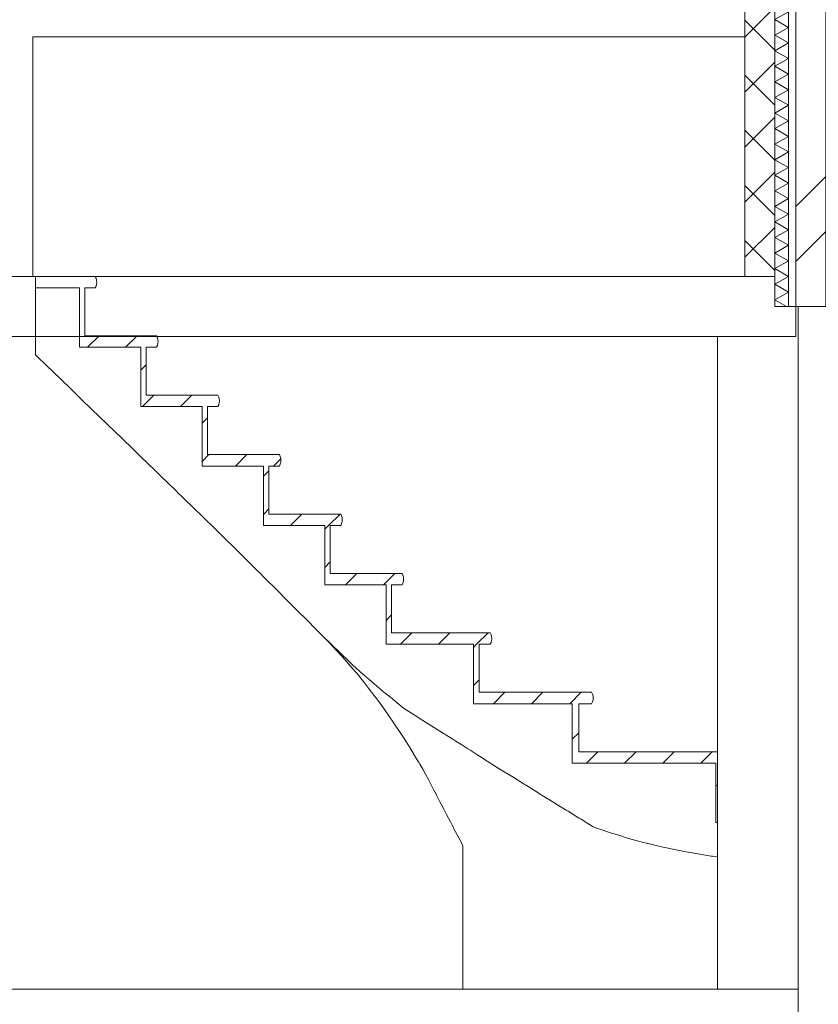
# Model space of a CAD drawing. Header units: millimetres. Extents: x -9479 to 359764, y -50700 to 13856.
# Tile 31 of 37: x 278755 to 281421, y -45630 to -42343. Entities that reach past the tile are written whole.
import ezdxf

# ---------------------------------------------------------------- set-up
doc = ezdxf.new("R2010")
doc.units = ezdxf.units.MM
doc.header["$MEASUREMENT"] = 0
for name, color, linetype in [('21 Buitenwanden', 7, 'Continuous'), ('21 Buitenwanden Doorsnede-arcering', 7, 'Continuous'), ('21 Buitenwanden Laagscheidingslijnen', 7, 'Continuous'), ('22 NC Binnenwanden', 7, 'Continuous'), ('23 Vloeren', 7, 'Continuous'), ('23 Vloeren Laagscheidingslijnen', 7, 'Continuous'), ('24 Trappen', 7, 'Continuous'), ('24 Trappen Doorsnede-arcering', 7, 'Continuous'), ('24 Trappen Laagscheidingslijnen', 7, 'Continuous')]:
    doc.layers.add(name, color=color, linetype=linetype)
pattern_1 = [(45, (234415.1, -43200), (-91.92388, 91.92388), []), (135, (234415.1, -43200), (91.92388, 91.92388), [])]
pattern_2 = [(45, (234415.105, -43200), (-63.63961, 63.63961), [])]

# ---------------------------------------------------------------- blocks, each defined once
blk = doc.blocks.new('*X356', base_point=(234415.1, -43200))
at = {"layer": '21 Buitenwanden Doorsnede-arcering', "color": 7, "linetype": 'Continuous', "lineweight": 0}
for p, q in [((281304.3, -40300), (281276.3, -40316.1)), ((281321.3, -40342.1), (281276.3, -40316.1)), ((281321.3, -40342.1), (281276.3, -40368.1)), ((281321.3, -40394.1), (281276.3, -40368.1)), ((281321.3, -40394.1), (281276.3, -40420.1)), ((281321.3, -40446), (281276.3, -40420.1)), ((281321.3, -40446), (281276.3, -40472)), ((281321.3, -40498), (281276.3, -40472)), ((281321.3, -40498), (281276.3, -40524)), ((281321.3, -40550), (281276.3, -40524)), ((281321.3, -40550), (281276.3, -40575.9)), ((281321.3, -40601.9), (281276.3, -40575.9)), ((281321.3, -40601.9), (281276.3, -40627.9)), ((281321.3, -40653.9), (281276.3, -40627.9)), ((281321.3, -40653.9), (281276.3, -40679.9)), ((281321.3, -40705.8), (281276.3, -40679.9)), ((281321.3, -40705.8), (281276.3, -40731.8)), ((281321.3, -40757.8), (281276.3, -40731.8)), ((281321.3, -40757.8), (281276.3, -40783.8)), ((281321.3, -40809.8), (281276.3, -40783.8)), ((281321.3, -40809.8), (281276.3, -40835.8)), ((281321.3, -40861.7), (281276.3, -40835.8)), ((281321.3, -40861.7), (281276.3, -40887.7)), ((281321.3, -40913.7), (281276.3, -40887.7)), ((281321.3, -40913.7), (281276.3, -40939.7)), ((281321.3, -40965.7), (281276.3, -40939.7)), ((281321.3, -40965.7), (281276.3, -40991.6)), ((281321.3, -41017.6), (281276.3, -40991.6)), ((281321.3, -41017.6), (281276.3, -41043.6)), ((281321.3, -41069.6), (281276.3, -41043.6)), ((281321.3, -41069.6), (281276.3, -41095.6)), ((281321.3, -41121.5), (281276.3, -41095.6)), ((281321.3, -41121.5), (281276.3, -41147.5)), ((281321.3, -41173.5), (281276.3, -41147.5)), ((281321.3, -41173.5), (281276.3, -41199.5)), ((281321.3, -41225.5), (281276.3, -41199.5)), ((281321.3, -41225.5), (281276.3, -41251.4)), ((281321.3, -41277.4), (281276.3, -41251.4)), ((281321.3, -41277.4), (281276.3, -41303.4)), ((281321.3, -41329.4), (281276.3, -41303.4)), ((281321.3, -41329.4), (281276.3, -41355.4)), ((281321.3, -41381.3), (281276.3, -41355.4)), ((281321.3, -41381.3), (281276.3, -41407.3)), ((281321.3, -41433.3), (281276.3, -41407.3)), ((281321.3, -41433.3), (281276.3, -41459.3)), ((281321.3, -41485.3), (281276.3, -41459.3)), ((281321.3, -41485.3), (281276.3, -41511.3)), ((281321.3, -41537.2), (281276.3, -41511.3)), ((281321.3, -41537.2), (281276.3, -41563.2)), ((281321.3, -41589.2), (281276.3, -41563.2)), ((281321.3, -41589.2), (281276.3, -41615.2)), ((281321.3, -41641.2), (281276.3, -41615.2)), ((281321.3, -41641.2), (281276.3, -41667.1)), ((281321.3, -41693.1), (281276.3, -41667.1)), ((281321.3, -41693.1), (281276.3, -41719.1)), ((281321.3, -41745.1), (281276.3, -41719.1)), ((281321.3, -41745.1), (281276.3, -41771.1)), ((281321.3, -41797), (281276.3, -41771.1)), ((281321.3, -41797), (281276.3, -41823)), ((281321.3, -41849), (281276.3, -41823)), ((281321.3, -41849), (281276.3, -41875)), ((281321.3, -41901), (281276.3, -41875)), ((281321.3, -41901), (281276.3, -41926.9)), ((281321.3, -41952.9), (281276.3, -41926.9)), ((281321.3, -41952.9), (281276.3, -41978.9)), ((281321.3, -42004.9), (281276.3, -41978.9)), ((281321.3, -42004.9), (281276.3, -42030.9)), ((281321.3, -42056.8), (281276.3, -42030.9)), ((281321.3, -42056.8), (281276.3, -42082.8)), ((281321.3, -42108.8), (281276.3, -42082.8)), ((281321.3, -42108.8), (281276.3, -42134.8)), ((281321.3, -42160.8), (281276.3, -42134.8)), ((281321.3, -42160.8), (281276.3, -42186.8)), ((281321.3, -42212.7), (281276.3, -42186.8)), ((281321.3, -42212.7), (281276.3, -42238.7)), ((281321.3, -42264.7), (281276.3, -42238.7)), ((281321.3, -42264.7), (281276.3, -42290.7)), ((281321.3, -42316.7), (281276.3, -42290.7)), ((281321.3, -42316.7), (281276.3, -42342.6)), ((281321.3, -42368.6), (281276.3, -42342.6)), ((281321.3, -42368.6), (281276.3, -42394.6)), ((281321.3, -42420.6), (281276.3, -42394.6)), ((281321.3, -42420.6), (281276.3, -42446.6)), ((281321.3, -42472.5), (281276.3, -42446.6)), ((281321.3, -42472.5), (281276.3, -42498.5)), ((281321.3, -42524.5), (281276.3, -42498.5)), ((281321.3, -42524.5), (281276.3, -42550.5)), ((281321.3, -42576.5), (281276.3, -42550.5)), ((281321.3, -42576.5), (281276.3, -42602.4)), ((281321.3, -42628.4), (281276.3, -42602.4)), ((281321.3, -42628.4), (281276.3, -42654.4)), ((281321.3, -42680.4), (281276.3, -42654.4)), ((281321.3, -42680.4), (281276.3, -42706.4)), ((281321.3, -42732.3), (281276.3, -42706.4)), ((281321.3, -42732.3), (281276.3, -42758.3)), ((281321.3, -42784.3), (281276.3, -42758.3)), ((281321.3, -42784.3), (281276.3, -42810.3)), ((281321.3, -42836.3), (281276.3, -42810.3)), ((281321.3, -42836.3), (281276.3, -42862.3)), ((281321.3, -42888.2), (281276.3, -42862.3)), ((281321.3, -42888.2), (281276.3, -42914.2)), ((281321.3, -42940.2), (281276.3, -42914.2)), ((281321.3, -42940.2), (281276.3, -42966.2)), ((281321.3, -42992.2), (281276.3, -42966.2)), ((281321.3, -42992.2), (281276.3, -43018.1)), ((281321.3, -43044.1), (281276.3, -43018.1)), ((281321.3, -43044.1), (281276.3, -43070.1)), ((281321.3, -43096.1), (281276.3, -43070.1)), ((281321.3, -43096.1), (281276.3, -43122.1)), ((281321.3, -43148), (281276.3, -43122.1)), ((281321.3, -43148), (281276.3, -43174)), ((281321.3, -43200), (281276.3, -43174)), ((281321.3, -43200), (281276.3, -43226)), ((281321.3, -43252), (281276.3, -43226)), ((281321.3, -43252), (281276.3, -43277.9)), ((281314.6, -43300), (281276.3, -43277.9))]:
    blk.add_line(p, q, dxfattribs=at)
blk = doc.blocks.new('Section Element_291_3', base_point=(234415.1, -43200))
at = {"layer": '21 Buitenwanden Doorsnede-arcering', "linetype": 'Continuous', "lineweight": 0, "true_color": 0x000000}
h = blk.add_hatch(dxfattribs=at)
h.set_pattern_fill('Beton___ongewapend_0003', color=18, style=0, pattern_type=2)
h.set_pattern_definition(pattern_1)
h.paths.add_polyline_path([(281276.3, -40300), (281176.3, -40300), (281176.3, -40600), (281276.3, -40600)])
h = blk.add_hatch(dxfattribs=at)
h.set_pattern_fill('Steen___Baksteen_0003', color=18, style=0, pattern_type=2)
h.set_pattern_definition([(45, (234415.1, -43200), (-459.619, 459.619), []), (45, (234323.2, -43108.1), (-459.619, 459.619), [])])
h.paths.add_polyline_path([(281346.3, -43300), (281446.3, -43300), (281446.3, -40300), (281346.3, -40300)])
h = blk.add_hatch(dxfattribs=at)
h.set_pattern_fill('Beton___ongewapend_0003', color=18, style=0, pattern_type=2)
h.set_pattern_definition(pattern_1)
h.paths.add_polyline_path([(281276.3, -40620), (281176.3, -40620), (281176.3, -43200), (281276.3, -43200)])
at = {"layer": '21 Buitenwanden', "color": 2, "linetype": 'Continuous', "lineweight": 0}
for p, q in [((281176.3, -40300), (281176.3, -40600)), ((281276.3, -40300), (281176.3, -40300)), ((281176.3, -40620), (281176.3, -43200))]:
    blk.add_line(p, q, dxfattribs=at)
at = {"layer": '21 Buitenwanden', "color": 1, "linetype": 'Continuous', "lineweight": 0}
blk.add_line((281321.3, -40300), (281276.3, -40300), dxfattribs=at)
at = {"layer": '21 Buitenwanden', "color": 9, "linetype": 'Continuous', "lineweight": 0}
blk.add_line((281346.3, -40300), (281321.3, -40300), dxfattribs=at)
at = {"layer": '21 Buitenwanden', "color": 3, "linetype": 'Continuous', "lineweight": 0}
for p, q in [((281446.3, -40300), (281446.3, -43300)), ((281446.3, -43300), (281354.4, -43300))]:
    blk.add_line(p, q, dxfattribs=at)
at = {"layer": '21 Buitenwanden Laagscheidingslijnen', "color": 1, "linetype": 'Continuous', "lineweight": 0}
blk.add_line((281321.3, -40300), (281321.3, -43300), dxfattribs=at)
at = {"layer": '21 Buitenwanden Laagscheidingslijnen', "color": 3, "linetype": 'Continuous', "lineweight": 0}
for p, q in [((281346.3, -40300), (281346.3, -43300)), ((281446.3, -40300), (281346.3, -40300)), ((281354.4, -43300), (281346.3, -43300))]:
    blk.add_line(p, q, dxfattribs=at)
at = {"layer": '21 Buitenwanden Laagscheidingslijnen', "color": 2, "linetype": 'Continuous', "lineweight": 0, "flags": 128}
blk.add_lwpolyline([(281276.3, -40300), (281276.3, -40600), (281276.3, -40620), (281276.3, -43200), (281276.3, -43300)], dxfattribs=at)
at = {"layer": '21 Buitenwanden', "lineweight": 0}
blk.add_blockref('*X356', (234415.1, -43200), dxfattribs=at)
blk = doc.blocks.new('Section Element_312_3', base_point=(234415.1, -43200))
at = {"layer": '23 Vloeren', "color": 2, "linetype": 'Continuous', "lineweight": 0}
for p, q in [((278807, -43200), (277197.5, -43200)), ((281176.3, -43200), (279006.9, -43200)), ((281084.4, -43400), (278084.4, -43400))]:
    blk.add_line(p, q, dxfattribs=at)
at = {"layer": '23 Vloeren Laagscheidingslijnen', "color": 2, "linetype": 'Continuous', "lineweight": 0}
for p, q in [((279006.9, -43200), (278807, -43200)), ((281276.3, -43200), (281176.3, -43200)), ((281346.3, -43300), (281346.3, -43400)), ((281346.3, -43400), (281084.4, -43400))]:
    blk.add_line(p, q, dxfattribs=at)
at = {"layer": '23 Vloeren Laagscheidingslijnen', "color": 2, "linetype": 'Continuous', "lineweight": 0, "flags": 128}
blk.add_lwpolyline([(281346.3, -43300), (281321.3, -43300), (281276.3, -43300)], dxfattribs=at)
blk = doc.blocks.new('Section Element_321_3', base_point=(234415.1, -43200))
at = {"layer": '22 NC Binnenwanden', "color": 1, "linetype": 'Continuous', "lineweight": 0}
for p, q in [((281354.4, -43300), (281354.4, -45580)), ((281084.4, -43400), (281084.4, -44786.7)), ((281084.4, -45138.1), (281084.4, -45580))]:
    blk.add_line(p, q, dxfattribs=at)
blk = doc.blocks.new('Section Element_322_3', base_point=(234415.1, -43200))
at = {"layer": '24 Trappen Doorsnede-arcering', "linetype": 'Continuous', "lineweight": 0, "true_color": 0x000000}
h = blk.add_hatch(dxfattribs=at)
h.set_pattern_fill('Naaldhout__01__0003', color=18, style=0, pattern_type=2)
h.set_pattern_definition(pattern_2)
h.paths.add_polyline_path([(281079.2, -45023), (281084.4, -45023), (281084.4, -44985), (281079.2, -44985)])
at = {"layer": '24 Trappen', "color": 2, "linetype": 'Continuous', "lineweight": 0}
blk.add_line((281079.2, -44985), (281079.2, -45023), dxfattribs=at)
at = {"layer": '24 Trappen Laagscheidingslijnen', "color": 2, "linetype": 'Continuous', "lineweight": 0}
blk.add_line((281084.4, -44985), (281084.4, -45023), dxfattribs=at)
blk = doc.blocks.new('Section Element_323_3', base_point=(234415.1, -43200))
at = {"layer": '24 Trappen Doorsnede-arcering', "linetype": 'Continuous', "lineweight": 0, "true_color": 0x000000}
h = blk.add_hatch(dxfattribs=at)
h.set_pattern_fill('Naaldhout__01__0003', color=18, style=0, pattern_type=2)
h.set_pattern_definition(pattern_2)
h.paths.add_polyline_path([(281084.4, -44824.7), (281079.2, -44824.7), (281079.2, -44985), (281084.4, -44985)])
at = {"layer": '24 Trappen', "color": 9, "linetype": 'Continuous', "lineweight": 0}
for p, q in [((281079.2, -44824.7), (281079.1, -44824.7)), ((281079.2, -44985), (281079.1, -44985))]:
    blk.add_line(p, q, dxfattribs=at)
at = {"layer": '24 Trappen', "color": 2, "linetype": 'Continuous', "lineweight": 0}
blk.add_line((281079.2, -44824.7), (281079.2, -44985), dxfattribs=at)
at = {"layer": '24 Trappen Laagscheidingslijnen', "color": 2, "linetype": 'Continuous', "lineweight": 0}
blk.add_line((281084.4, -44824.7), (281084.4, -44985), dxfattribs=at)
blk = doc.blocks.new('Section Element_324_3', base_point=(234415.1, -43200))
at = {"layer": '24 Trappen Doorsnede-arcering', "linetype": 'Continuous', "lineweight": 0, "true_color": 0x000000}
h = blk.add_hatch(dxfattribs=at)
h.set_pattern_fill('Naaldhout__01__0003', color=18, style=0, pattern_type=2)
h.set_pattern_definition(pattern_2)
h.paths.add_polyline_path([(280599.9, -44786.7), (280599.9, -44824.7), (281084.4, -44824.7), (281084.4, -44786.7)])
at = {"layer": '24 Trappen', "color": 2, "linetype": 'Continuous', "lineweight": 0}
for p, q in [((280599.9, -44786.7), (280599.9, -44824.7)), ((281084.4, -44786.7), (280621.6, -44786.7)), ((281079.2, -44824.7), (281079.1, -44824.7))]:
    blk.add_line(p, q, dxfattribs=at)
at = {"layer": '24 Trappen Laagscheidingslijnen', "color": 2, "linetype": 'Continuous', "lineweight": 0}
for p, q in [((281084.4, -44786.7), (281084.4, -44824.7)), ((281079.1, -44824.7), (280599.9, -44824.7))]:
    blk.add_line(p, q, dxfattribs=at)
blk = doc.blocks.new('Section Element_325_3', base_point=(234415.1, -43200))
at = {"layer": '24 Trappen Doorsnede-arcering', "linetype": 'Continuous', "lineweight": 0, "true_color": 0x000000}
h = blk.add_hatch(dxfattribs=at)
h.set_pattern_fill('Naaldhout__01__0003', color=18, style=0, pattern_type=2)
h.set_pattern_definition(pattern_2)
h.paths.add_polyline_path([(280621.6, -44626.3), (280599.9, -44626.3), (280599.9, -44786.7), (280621.6, -44786.7)])
at = {"layer": '24 Trappen', "color": 2, "linetype": 'Continuous', "lineweight": 0}
for p, q in [((280599.9, -44626.3), (280599.9, -44786.7)), ((280621.6, -44626.3), (280621.6, -44786.7))]:
    blk.add_line(p, q, dxfattribs=at)
at = {"layer": '24 Trappen', "color": 9, "linetype": 'Continuous', "lineweight": 0}
blk.add_line((280599.9, -44786.7), (280599.8, -44786.7), dxfattribs=at)
blk = doc.blocks.new('Section Element_326_3', base_point=(234415.1, -43200))
at = {"layer": '24 Trappen Doorsnede-arcering', "linetype": 'Continuous', "lineweight": 0, "true_color": 0x000000}
h = blk.add_hatch(dxfattribs=at)
h.set_pattern_fill('Naaldhout__01__0003', color=18, style=0, pattern_type=2)
h.set_pattern_definition(pattern_2)
h.paths.add_polyline_path([(280663.8, -44588.3), (280270, -44588.3), (280270, -44626.3), (280663.8, -44626.3), (280667.1, -44620.3), (280669.1, -44613.9), (280669.8, -44607.3), (280669.1, -44600.7), (280667.1, -44594.3)])
at = {"layer": '24 Trappen', "color": 2, "linetype": 'Continuous', "lineweight": 0}
for p, q in [((280270, -44588.3), (280270, -44626.3)), ((280663.8, -44588.3), (280288.9, -44588.3)), ((280599.9, -44626.3), (280599.8, -44626.3)), ((280663.8, -44626.3), (280621.6, -44626.3))]:
    blk.add_line(p, q, dxfattribs=at)
at = {"layer": '24 Trappen', "color": 2, "linetype": 'Continuous', "lineweight": 0, "flags": 128}
blk.add_lwpolyline([(280663.8, -44588.3), (280667.1, -44594.3), (280669.1, -44600.7), (280669.8, -44607.3), (280669.1, -44613.9), (280667.1, -44620.3), (280663.8, -44626.3)], dxfattribs=at)
at = {"layer": '24 Trappen Laagscheidingslijnen', "color": 2, "linetype": 'Continuous', "lineweight": 0}
blk.add_line((280599.8, -44626.3), (280270, -44626.3), dxfattribs=at)
blk = doc.blocks.new('Section Element_327_3', base_point=(234415.1, -43200))
at = {"layer": '24 Trappen Doorsnede-arcering', "linetype": 'Continuous', "lineweight": 0, "true_color": 0x000000}
h = blk.add_hatch(dxfattribs=at)
h.set_pattern_fill('Naaldhout__01__0003', color=18, style=0, pattern_type=2)
h.set_pattern_definition(pattern_2)
h.paths.add_polyline_path([(280270, -44588.3), (280288.9, -44588.3), (280288.9, -44428), (280270, -44428)])
at = {"layer": '24 Trappen', "color": 2, "linetype": 'Continuous', "lineweight": 0}
for p, q in [((280270, -44428), (280270, -44588.3)), ((280288.9, -44428), (280288.9, -44588.3))]:
    blk.add_line(p, q, dxfattribs=at)
at = {"layer": '24 Trappen', "color": 9, "linetype": 'Continuous', "lineweight": 0}
blk.add_line((280270, -44588.3), (280269.9, -44588.3), dxfattribs=at)
blk = doc.blocks.new('Section Element_328_3', base_point=(234415.1, -43200))
at = {"layer": '24 Trappen Doorsnede-arcering', "linetype": 'Continuous', "lineweight": 0, "true_color": 0x000000}
h = blk.add_hatch(dxfattribs=at)
h.set_pattern_fill('Naaldhout__01__0003', color=18, style=0, pattern_type=2)
h.set_pattern_definition(pattern_2)
h.paths.add_polyline_path([(279978.4, -44390), (279978.4, -44428), (280325.6, -44428), (280328.4, -44422), (280330.2, -44415.6), (280330.8, -44409), (280330.2, -44402.4), (280328.4, -44396), (280325.6, -44390)])
at = {"layer": '24 Trappen', "color": 2, "linetype": 'Continuous', "lineweight": 0}
for p, q in [((279978.4, -44390), (279978.4, -44428)), ((280325.6, -44390), (279996.4, -44390)), ((280270, -44428), (280269.9, -44428)), ((280325.6, -44428), (280288.9, -44428))]:
    blk.add_line(p, q, dxfattribs=at)
at = {"layer": '24 Trappen', "color": 2, "linetype": 'Continuous', "lineweight": 0, "flags": 128}
blk.add_lwpolyline([(280325.6, -44390), (280328.4, -44396), (280330.2, -44402.4), (280330.8, -44409), (280330.2, -44415.6), (280328.4, -44422), (280325.6, -44428)], dxfattribs=at)
at = {"layer": '24 Trappen Laagscheidingslijnen', "color": 2, "linetype": 'Continuous', "lineweight": 0}
blk.add_line((280269.9, -44428), (279978.4, -44428), dxfattribs=at)
blk = doc.blocks.new('Section Element_329_3', base_point=(234415.1, -43200))
at = {"layer": '24 Trappen Doorsnede-arcering', "linetype": 'Continuous', "lineweight": 0, "true_color": 0x000000}
h = blk.add_hatch(dxfattribs=at)
h.set_pattern_fill('Naaldhout__01__0003', color=18, style=0, pattern_type=2)
h.set_pattern_definition(pattern_2)
h.paths.add_polyline_path([(279996.4, -44229.7), (279978.4, -44229.7), (279978.4, -44390), (279996.4, -44390)])
at = {"layer": '24 Trappen', "color": 2, "linetype": 'Continuous', "lineweight": 0}
for p, q in [((279978.4, -44229.7), (279978.4, -44390)), ((279996.4, -44229.7), (279996.4, -44390))]:
    blk.add_line(p, q, dxfattribs=at)
blk = doc.blocks.new('Section Element_330_3', base_point=(234415.1, -43200))
at = {"layer": '24 Trappen Doorsnede-arcering', "linetype": 'Continuous', "lineweight": 0, "true_color": 0x000000}
h = blk.add_hatch(dxfattribs=at)
h.set_pattern_fill('Naaldhout__01__0003', color=18, style=0, pattern_type=2)
h.set_pattern_definition(pattern_2)
h.paths.add_polyline_path([(280031.4, -44191.7), (279773.5, -44191.7), (279773.5, -44229.7), (280031.4, -44229.7), (280034.1, -44223.7), (280035.8, -44217.3), (280036.4, -44210.7), (280035.8, -44204.1), (280034.1, -44197.7)])
at = {"layer": '24 Trappen', "color": 2, "linetype": 'Continuous', "lineweight": 0}
for p, q in [((279773.5, -44191.7), (279773.5, -44229.7)), ((280031.4, -44191.7), (279791.5, -44191.7)), ((279978.4, -44229.7), (279978.3, -44229.7)), ((280031.4, -44229.7), (279996.4, -44229.7))]:
    blk.add_line(p, q, dxfattribs=at)
at = {"layer": '24 Trappen', "color": 2, "linetype": 'Continuous', "lineweight": 0, "flags": 128}
blk.add_lwpolyline([(280031.4, -44191.7), (280034.1, -44197.7), (280035.8, -44204.1), (280036.4, -44210.7), (280035.8, -44217.3), (280034.1, -44223.7), (280031.4, -44229.7)], dxfattribs=at)
at = {"layer": '24 Trappen Laagscheidingslijnen', "color": 2, "linetype": 'Continuous', "lineweight": 0}
blk.add_line((279978.3, -44229.7), (279773.5, -44229.7), dxfattribs=at)
blk = doc.blocks.new('Section Element_331_3', base_point=(234415.1, -43200))
at = {"layer": '24 Trappen Doorsnede-arcering', "linetype": 'Continuous', "lineweight": 0, "true_color": 0x000000}
h = blk.add_hatch(dxfattribs=at)
h.set_pattern_fill('Naaldhout__01__0003', color=18, style=0, pattern_type=2)
h.set_pattern_definition(pattern_2)
h.paths.add_polyline_path([(279791.5, -44031.3), (279773.5, -44031.3), (279773.5, -44191.7), (279791.5, -44191.7)])
at = {"layer": '24 Trappen', "color": 2, "linetype": 'Continuous', "lineweight": 0}
for p, q in [((279773.5, -44031.3), (279773.5, -44191.7)), ((279791.5, -44031.3), (279791.5, -44191.7))]:
    blk.add_line(p, q, dxfattribs=at)
blk = doc.blocks.new('Section Element_332_3', base_point=(234415.1, -43200))
at = {"layer": '24 Trappen Doorsnede-arcering', "linetype": 'Continuous', "lineweight": 0, "true_color": 0x000000}
h = blk.add_hatch(dxfattribs=at)
h.set_pattern_fill('Naaldhout__01__0003', color=18, style=0, pattern_type=2)
h.set_pattern_definition(pattern_2)
h.paths.add_polyline_path([(279568.6, -44031.3), (279826.5, -44031.3), (279829.2, -44025.3), (279830.9, -44018.9), (279831.5, -44012.3), (279830.9, -44005.7), (279829.2, -43999.3), (279826.5, -43993.3), (279568.6, -43993.3)])
at = {"layer": '24 Trappen', "color": 2, "linetype": 'Continuous', "lineweight": 0}
for p, q in [((279568.6, -43993.3), (279568.6, -44031.3)), ((279826.5, -43993.3), (279586.6, -43993.3)), ((279773.5, -44031.3), (279773.4, -44031.3)), ((279826.5, -44031.3), (279791.5, -44031.3))]:
    blk.add_line(p, q, dxfattribs=at)
at = {"layer": '24 Trappen', "color": 2, "linetype": 'Continuous', "lineweight": 0, "flags": 128}
blk.add_lwpolyline([(279826.5, -43993.3), (279829.2, -43999.3), (279830.9, -44005.7), (279831.5, -44012.3), (279830.9, -44018.9), (279829.2, -44025.3), (279826.5, -44031.3)], dxfattribs=at)
at = {"layer": '24 Trappen Laagscheidingslijnen', "color": 2, "linetype": 'Continuous', "lineweight": 0}
blk.add_line((279773.4, -44031.3), (279568.6, -44031.3), dxfattribs=at)
blk = doc.blocks.new('Section Element_333_3', base_point=(234415.1, -43200))
at = {"layer": '24 Trappen Doorsnede-arcering', "linetype": 'Continuous', "lineweight": 0, "true_color": 0x000000}
h = blk.add_hatch(dxfattribs=at)
h.set_pattern_fill('Naaldhout__01__0003', color=18, style=0, pattern_type=2)
h.set_pattern_definition(pattern_2)
h.paths.add_polyline_path([(279586.6, -43833), (279568.6, -43833), (279568.6, -43993.3), (279586.6, -43993.3)])
at = {"layer": '24 Trappen', "color": 2, "linetype": 'Continuous', "lineweight": 0}
for p, q in [((279568.6, -43833), (279568.6, -43993.3)), ((279586.6, -43833), (279586.6, -43993.3))]:
    blk.add_line(p, q, dxfattribs=at)
blk = doc.blocks.new('Section Element_334_3', base_point=(234415.1, -43200))
at = {"layer": '24 Trappen Doorsnede-arcering', "linetype": 'Continuous', "lineweight": 0, "true_color": 0x000000}
h = blk.add_hatch(dxfattribs=at)
h.set_pattern_fill('Naaldhout__01__0003', color=18, style=0, pattern_type=2)
h.set_pattern_definition(pattern_2)
h.paths.add_polyline_path([(279363.7, -43833), (279621.6, -43833), (279624.3, -43827), (279626, -43820.6), (279626.6, -43814), (279626, -43807.4), (279624.3, -43801), (279621.6, -43795), (279363.7, -43795)])
at = {"layer": '24 Trappen', "color": 2, "linetype": 'Continuous', "lineweight": 0}
for p, q in [((279363.7, -43795), (279363.7, -43833)), ((279621.6, -43795), (279381.7, -43795)), ((279568.6, -43833), (279568.5, -43833)), ((279621.6, -43833), (279586.6, -43833))]:
    blk.add_line(p, q, dxfattribs=at)
at = {"layer": '24 Trappen', "color": 2, "linetype": 'Continuous', "lineweight": 0, "flags": 128}
blk.add_lwpolyline([(279621.6, -43795), (279624.3, -43801), (279626, -43807.4), (279626.6, -43814), (279626, -43820.6), (279624.3, -43827), (279621.6, -43833)], dxfattribs=at)
at = {"layer": '24 Trappen Laagscheidingslijnen', "color": 2, "linetype": 'Continuous', "lineweight": 0}
blk.add_line((279568.5, -43833), (279363.7, -43833), dxfattribs=at)
blk = doc.blocks.new('Section Element_335_3', base_point=(234415.1, -43200))
at = {"layer": '24 Trappen Doorsnede-arcering', "linetype": 'Continuous', "lineweight": 0, "true_color": 0x000000}
h = blk.add_hatch(dxfattribs=at)
h.set_pattern_fill('Naaldhout__01__0003', color=18, style=0, pattern_type=2)
h.set_pattern_definition(pattern_2)
h.paths.add_polyline_path([(279381.7, -43634.7), (279363.7, -43634.7), (279363.7, -43795), (279381.7, -43795)])
at = {"layer": '24 Trappen', "color": 2, "linetype": 'Continuous', "lineweight": 0}
for p, q in [((279363.7, -43634.7), (279363.7, -43795)), ((279381.7, -43634.7), (279381.7, -43795))]:
    blk.add_line(p, q, dxfattribs=at)
blk = doc.blocks.new('Section Element_336_3', base_point=(234415.1, -43200))
at = {"layer": '24 Trappen Doorsnede-arcering', "linetype": 'Continuous', "lineweight": 0, "true_color": 0x000000}
h = blk.add_hatch(dxfattribs=at)
h.set_pattern_fill('Naaldhout__01__0003', color=18, style=0, pattern_type=2)
h.set_pattern_definition(pattern_2)
h.paths.add_polyline_path([(279158.8, -43634.7), (279416.7, -43634.7), (279419.4, -43628.7), (279421.1, -43622.3), (279421.7, -43615.7), (279421.1, -43609.1), (279419.4, -43602.7), (279416.7, -43596.7), (279158.8, -43596.7)])
at = {"layer": '24 Trappen', "color": 2, "linetype": 'Continuous', "lineweight": 0}
for p, q in [((279158.8, -43596.7), (279158.8, -43634.7)), ((279416.7, -43596.7), (279176.8, -43596.7)), ((279363.7, -43634.7), (279363.6, -43634.7)), ((279416.7, -43634.7), (279381.7, -43634.7))]:
    blk.add_line(p, q, dxfattribs=at)
at = {"layer": '24 Trappen', "color": 2, "linetype": 'Continuous', "lineweight": 0, "flags": 128}
blk.add_lwpolyline([(279416.7, -43596.7), (279419.4, -43602.7), (279421.1, -43609.1), (279421.7, -43615.7), (279421.1, -43622.3), (279419.4, -43628.7), (279416.7, -43634.7)], dxfattribs=at)
at = {"layer": '24 Trappen Laagscheidingslijnen', "color": 2, "linetype": 'Continuous', "lineweight": 0}
blk.add_line((279363.6, -43634.7), (279158.8, -43634.7), dxfattribs=at)
blk = doc.blocks.new('Section Element_337_3', base_point=(234415.1, -43200))
at = {"layer": '24 Trappen Doorsnede-arcering', "linetype": 'Continuous', "lineweight": 0, "true_color": 0x000000}
h = blk.add_hatch(dxfattribs=at)
h.set_pattern_fill('Naaldhout__01__0003', color=18, style=0, pattern_type=2)
h.set_pattern_definition(pattern_2)
h.paths.add_polyline_path([(279176.8, -43436.3), (279158.8, -43436.3), (279158.8, -43596.7), (279176.8, -43596.7)])
at = {"layer": '24 Trappen', "color": 2, "linetype": 'Continuous', "lineweight": 0}
for p, q in [((279158.8, -43436.3), (279158.8, -43596.7)), ((279176.8, -43436.3), (279176.8, -43596.7))]:
    blk.add_line(p, q, dxfattribs=at)
blk = doc.blocks.new('Section Element_338_3', base_point=(234415.1, -43200))
at = {"layer": '24 Trappen Doorsnede-arcering', "linetype": 'Continuous', "lineweight": 0, "true_color": 0x000000}
h = blk.add_hatch(dxfattribs=at)
h.set_pattern_fill('Naaldhout__01__0003', color=18, style=0, pattern_type=2)
h.set_pattern_definition(pattern_2)
h.paths.add_polyline_path([(279212.6, -43400), (278953.9, -43400), (278953.9, -43436.3), (279211.8, -43436.3), (279214.6, -43430.3), (279216.2, -43423.9), (279216.8, -43417.3), (279216.2, -43410.7), (279214.6, -43404.3)])
at = {"layer": '24 Trappen', "color": 2, "linetype": 'Continuous', "lineweight": 0}
for p, q in [((278953.9, -43398.3), (278953.9, -43436.3)), ((279211.8, -43398.3), (278971.9, -43398.3)), ((279158.8, -43436.3), (279158.7, -43436.3)), ((279211.8, -43436.3), (279176.8, -43436.3))]:
    blk.add_line(p, q, dxfattribs=at)
at = {"layer": '24 Trappen', "color": 2, "linetype": 'Continuous', "lineweight": 0, "flags": 128}
blk.add_lwpolyline([(279211.8, -43398.3), (279214.6, -43404.3), (279216.2, -43410.7), (279216.8, -43417.3), (279216.2, -43423.9), (279214.6, -43430.3), (279211.8, -43436.3)], dxfattribs=at)
at = {"layer": '24 Trappen Laagscheidingslijnen', "color": 2, "linetype": 'Continuous', "lineweight": 0}
blk.add_line((279158.7, -43436.3), (278953.9, -43436.3), dxfattribs=at)
blk = doc.blocks.new('Section Element_339_3', base_point=(234415.1, -43200))
at = {"layer": '24 Trappen', "color": 2, "linetype": 'Continuous', "lineweight": 0}
for p, q in [((278953.9, -43238), (278953.9, -43398.3)), ((278971.9, -43238), (278971.9, -43398.3))]:
    blk.add_line(p, q, dxfattribs=at)
blk = doc.blocks.new('Section Element_340_3', base_point=(234415.1, -43200))
at = {"layer": '24 Trappen', "color": 2, "linetype": 'Continuous', "lineweight": 0}
for p, q in [((278807, -43200), (278807, -43238)), ((278953.9, -43238), (278953.8, -43238)), ((279006.9, -43238), (278971.9, -43238))]:
    blk.add_line(p, q, dxfattribs=at)
at = {"layer": '24 Trappen', "color": 2, "linetype": 'Continuous', "lineweight": 0, "flags": 128}
blk.add_lwpolyline([(279006.9, -43200), (279009.7, -43206), (279011.4, -43212.4), (279011.9, -43219), (279011.4, -43225.6), (279009.7, -43232), (279006.9, -43238)], dxfattribs=at)
at = {"layer": '24 Trappen Laagscheidingslijnen', "color": 2, "linetype": 'Continuous', "lineweight": 0}
blk.add_line((278953.8, -43238), (278807, -43238), dxfattribs=at)
blk = doc.blocks.new('Section Element_341_3', base_point=(234415.1, -43200))
at = {"layer": '24 Trappen', "color": 2, "linetype": 'Continuous', "lineweight": 0}
for p, q in [((278807, -43238), (278807, -43461.3)), ((278953.8, -43238), (278953.8, -43436.3)), ((278953.9, -43436.3), (278953.8, -43436.3)), ((279158.7, -43436.3), (279158.7, -43634.7)), ((279158.8, -43634.7), (279158.7, -43634.7)), ((279363.6, -43634.7), (279363.6, -43833)), ((279363.7, -43833), (279363.6, -43833)), ((279568.5, -43833), (279568.5, -44031.3)), ((279568.6, -44031.3), (279568.5, -44031.3)), ((279773.4, -44031.3), (279773.4, -44229.7)), ((279773.5, -44229.7), (279773.4, -44229.7)), ((279978.3, -44229.7), (279978.3, -44428)), ((279978.4, -44428), (279978.3, -44428)), ((280269.9, -44428), (280269.9, -44626.3)), ((280270, -44626.3), (280269.9, -44626.3)), ((280599.8, -44626.3), (280599.8, -44824.7)), ((280599.9, -44824.7), (280599.8, -44824.7)), ((281079.1, -44824.7), (281079.1, -45023)), ((281079.2, -45023), (281079.1, -45023))]:
    blk.add_line(p, q, dxfattribs=at)
at = {"layer": '24 Trappen', "color": 9, "linetype": 'Continuous', "lineweight": 0}
for p, q in [((279797.3, -44430.8), (279771.4, -44405.4)), ((279797.3, -44432.2), (279780.9, -44414.7)), ((279831.5, -44469.2), (279797.3, -44432.2)), ((279859.1, -44501), (279831.5, -44469.2)), ((279886.8, -44532.8), (279859.1, -44501)), ((279896.2, -44544.5), (279886.8, -44532.8)), ((279905.7, -44556.3), (279896.2, -44544.5)), ((279929.8, -44587.7), (279905.7, -44556.3)), ((279953.9, -44619.1), (279929.8, -44587.7)), ((279962.4, -44630.9), (279953.9, -44619.1)), ((279971, -44642.7), (279962.4, -44630.9)), ((280003.7, -44690.9), (279971, -44642.7)), ((280036.4, -44739), (280003.7, -44690.9)), ((280048.6, -44758.7), (280036.4, -44739)), ((280060.8, -44778.3), (280048.6, -44758.7)), ((280073.1, -44798.9), (280060.8, -44778.3)), ((280085.3, -44819.4), (280073.1, -44798.9)), ((280088, -44824), (280085.3, -44819.4)), ((280090.7, -44828.5), (280088, -44824)), ((280100.2, -44845.4), (280090.7, -44828.5)), ((280109.8, -44862.2), (280100.2, -44845.4)), ((280119.2, -44879.9), (280109.8, -44862.2)), ((280128.6, -44897.7), (280119.2, -44879.9)), ((280136.8, -44913.2), (280128.6, -44897.7)), ((280145.1, -44928.8), (280136.8, -44913.2)), ((280146.2, -44931.3), (280145.1, -44928.8)), ((280147.4, -44933.9), (280146.2, -44931.3)), ((280157.5, -44954.1), (280147.4, -44933.9)), ((280161.9, -44961.5), (280157.5, -44954.1)), ((280171.9, -44980.6), (280161.9, -44961.5)), ((280179.3, -44996), (280171.9, -44980.6)), ((280192.8, -45020.3), (280179.3, -44996)), ((280198.6, -45032.1), (280192.8, -45020.3)), ((280199, -45032.7), (280198.6, -45032.1)), ((280200.2, -45034.8), (280199, -45032.7)), ((280200.5, -45035.5), (280200.2, -45034.8)), ((280204.3, -45043.8), (280200.5, -45035.5)), ((280226, -45083.8), (280204.3, -45043.8)), ((280227.4, -45086.7), (280226, -45083.8)), ((280228.3, -45088.7), (280227.4, -45086.7)), ((280234.4, -45100.5), (280228.3, -45088.7)), ((280234.4, -45127.7), (280234.4, -45100.5)), ((280234.4, -45137.6), (280234.4, -45127.7)), ((280234.4, -45145), (280234.4, -45137.6)), ((280234.4, -45156.1), (280234.4, -45145)), ((280234.4, -45165.1), (280234.4, -45156.1)), ((280234.4, -45178.4), (280234.4, -45165.1)), ((280234.4, -45182.5), (280234.4, -45178.4)), ((280234.4, -45196.3), (280234.4, -45182.5)), ((280234.4, -45222.8), (280234.4, -45196.3)), ((280234.4, -45249.3), (280234.4, -45222.8)), ((280234.4, -45276.9), (280234.4, -45249.3)), ((280234.4, -45304.4), (280234.4, -45276.9)), ((280234.4, -45305.9), (280234.4, -45304.4)), ((280234.4, -45307.4), (280234.4, -45305.9)), ((280234.4, -45336.2), (280234.4, -45307.4)), ((280234.4, -45365), (280234.4, -45336.2)), ((280234.4, -45385.5), (280234.4, -45365)), ((280234.4, -45406), (280234.4, -45385.5)), ((280234.4, -45426.5), (280234.4, -45406)), ((280234.4, -45446.9), (280234.4, -45426.5)), ((280234.4, -45464.1), (280234.4, -45446.9)), ((280234.4, -45481.2), (280234.4, -45464.1)), ((280234.4, -45497.7), (280234.4, -45481.2)), ((280234.4, -45514.1), (280234.4, -45497.7)), ((280234.4, -45529.5), (280234.4, -45514.1)), ((280234.4, -45545), (280234.4, -45529.5)), ((280234.4, -45553.1), (280234.4, -45545)), ((280234.4, -45561.2), (280234.4, -45553.1)), ((280234.4, -45564.3), (280234.4, -45561.2)), ((280234.4, -45567.4), (280234.4, -45564.3)), ((280234.4, -45577.4), (280234.4, -45567.4)), ((280234.4, -45580), (280234.4, -45577.4))]:
    blk.add_line(p, q, dxfattribs=at)
at = {"layer": '24 Trappen', "color": 2, "linetype": 'Continuous', "lineweight": 0, "flags": 128}
blk.add_lwpolyline([(278807, -43461.3), (278815.3, -43469.2), (278867.1, -43519.4), (278875.3, -43527.4), (278883.6, -43535.3), (278935.4, -43585.5), (278943.6, -43593.5), (278951.9, -43601.4), (279003.7, -43651.6), (279011.9, -43659.6), (279020.2, -43667.6), (279072, -43717.7), (279080.2, -43725.7), (279088.5, -43733.7), (279140.3, -43783.8), (279148.5, -43791.8), (279156.8, -43799.8), (279208.6, -43850), (279216.8, -43858), (279225, -43865.9), (279276.9, -43916.2), (279285.1, -43924.2), (279293.3, -43932.2), (279345.2, -43982.5), (279353.4, -43990.5), (279361.6, -43998.5), (279413.5, -44049.2), (279421.7, -44057.2), (279429.9, -44065.2), (279481.8, -44116.2), (279490, -44124.3), (279498.2, -44132.4), (279550.1, -44183.8), (279558.3, -44191.9), (279566.5, -44200.1), (279618.3, -44251.9), (279626.6, -44260.1), (279634.8, -44268.3), (279686.6, -44320.3), (279694.9, -44328.5), (279703.1, -44336.9), (279754.9, -44388.8), (279763.2, -44397.1), (279771.4, -44405.4), (279823.2, -44455.3), (279831.5, -44463.6), (279849.6, -44480.5), (279868.6, -44498.6), (279886.8, -44515.5), (279892.9, -44521), (279899.5, -44527), (279905.7, -44532.4), (279921.5, -44545.6), (279938.1, -44560.3), (279953.9, -44573.5), (279959.5, -44578), (279965.4, -44583), (279971, -44587.4), (279992.4, -44604.6), (280014.9, -44624), (280036.4, -44641.1), (280062.4, -44657.6), (280075.2, -44666.1), (280101.2, -44682.6), (280127.2, -44698.8), (280140.1, -44707.1), (280166.1, -44723.3), (280171.8, -44726.8), (280174.7, -44728.6), (280180.4, -44732.1), (280200.7, -44744.8), (280210.7, -44751.3), (280231, -44764), (280251, -44776.6), (280260.9, -44783.2), (280280.9, -44795.9), (280298.4, -44806.9), (280307, -44812.6), (280324.5, -44823.6), (280327, -44825.3), (280328.3, -44826.2), (280330.8, -44827.9), (280361.7, -44846.7), (280372.8, -44853.9), (280404.5, -44873.1), (280439.2, -44894.8), (280443.6, -44897.7), (280478.8, -44919.5), (280481.2, -44921), (280481.3, -44921.1), (280483.7, -44922.6), (280517.5, -44943.5), (280519.9, -44944.9), (280553.8, -44965.8), (280579.5, -44981.8), (280586, -44985.6), (280611.6, -45001.5), (280623.2, -45008.7), (280627.8, -45011.3), (280639.4, -45018.5), (280651.6, -45026.1), (280657.7, -45029.6), (280669.8, -45037.3), (280684.8, -45043.1), (280733.6, -45059.5), (280755, -45065.7), (280784.4, -45075.2), (280837.4, -45089.7), (280848.1, -45092.2), (280849.3, -45092.5), (280852.3, -45093.3), (280853.5, -45093.6), (280897.3, -45104.5), (280957.6, -45117), (280967.7, -45118.8), (281012.5, -45127), (281025.9, -45129), (281063.1, -45135), (281068, -45135.8), (281084.4, -45138.1)], dxfattribs=at)
at = {"layer": '24 Trappen Laagscheidingslijnen', "color": 2, "linetype": 'Continuous', "lineweight": 0}
for q in [(281079.2, -45023), (281084.4, -45138.1)]:
    blk.add_line((281084.4, -45023), q, dxfattribs=at)
blk = doc.blocks.new('Section Element_369_3', base_point=(234415.1, -43200))
at = {"layer": '22 NC Binnenwanden', "color": 2, "linetype": 'Continuous', "lineweight": 0}
for p in [(281176.3, -42400), (278798.4, -43200)]:
    blk.add_line(p, (278798.4, -42400), dxfattribs=at)
blk = doc.blocks.new('Section Element_379_3', base_point=(234415.1, -43200))
at = {"layer": '23 Vloeren', "color": 2, "linetype": 'Continuous', "lineweight": 0}
for p, q in [((277814.4, -45580), (277814.4, -45780)), ((281084.4, -45580), (278084.4, -45580)), ((281354.4, -45580), (281354.4, -45780)), ((281354.4, -45780), (277814.4, -45780))]:
    blk.add_line(p, q, dxfattribs=at)
at = {"layer": '23 Vloeren Laagscheidingslijnen', "color": 2, "linetype": 'Continuous', "lineweight": 0}
for p, q in [((278084.4, -45580), (277814.4, -45580)), ((281354.4, -45580), (281084.4, -45580))]:
    blk.add_line(p, q, dxfattribs=at)

msp = doc.modelspace()

# ---------------------------------------------------------------- block references
at = {"layer": '21 Buitenwanden', "lineweight": 0}
msp.add_blockref('Section Element_291_3', (234415.1, -43200), dxfattribs=at)
at = {"layer": '22 NC Binnenwanden', "lineweight": 0}
for name in ['Section Element_369_3', 'Section Element_321_3']:
    msp.add_blockref(name, (234415.1, -43200), dxfattribs=at)
at = {"layer": '23 Vloeren', "lineweight": 0}
for name in ['Section Element_312_3', 'Section Element_379_3']:
    msp.add_blockref(name, (234415.1, -43200), dxfattribs=at)
at = {"layer": '24 Trappen', "lineweight": 0}
for name in ['Section Element_340_3', 'Section Element_341_3', 'Section Element_339_3', 'Section Element_338_3', 'Section Element_337_3', 'Section Element_336_3', 'Section Element_335_3', 'Section Element_334_3', 'Section Element_333_3', 'Section Element_332_3', 'Section Element_331_3', 'Section Element_330_3', 'Section Element_329_3', 'Section Element_328_3', 'Section Element_327_3', 'Section Element_326_3', 'Section Element_325_3', 'Section Element_324_3', 'Section Element_323_3', 'Section Element_322_3']:
    msp.add_blockref(name, (234415.1, -43200), dxfattribs=at)

doc.saveas('drawing.dxf')
